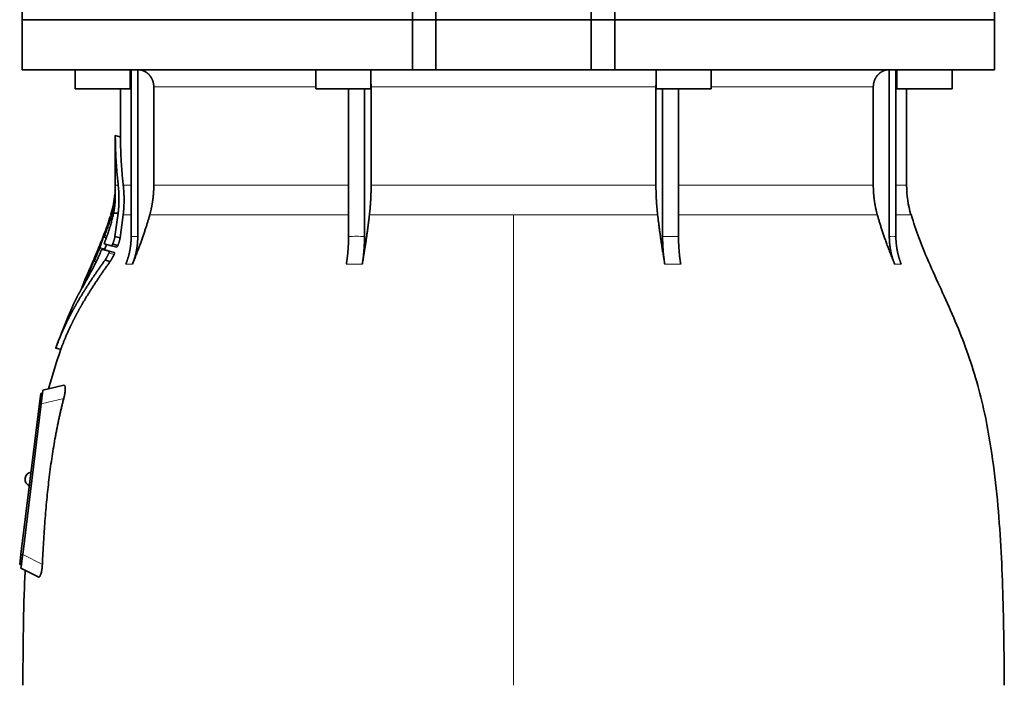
# Model space of a CAD drawing. Header units: millimetres. Extents: x 436 to 1321, y -1379 to 1435.
# Tile 20 of 27: x 443 to 729, y 707 to 900. Entities that reach past the tile are written whole.
import ezdxf

# ---------------------------------------------------------------- set-up
doc = ezdxf.new("R2010")
doc.units = ezdxf.units.MM
doc.layers.add('VSI344-454_FLANG', color=7, linetype='Continuous')
doc.layers.add('VSI344-454_TESTA', color=7, linetype='Continuous')

# ---------------------------------------------------------------- blocks, each defined once
blk = doc.blocks.new('SE')
at = {"layer": 'VSI344-454_FLANG', "color": 7, "linetype": 'Continuous', "lineweight": 35}
for p, q in [((444.05, 924.52), (444.05, 899.52)), ((557.22, 924.52), (557.22, 899.52)), ((564.05, 899.52), (564.05, 924.52)), ((609.05, 899.52), (609.05, 924.52)), ((615.88, 924.52), (615.88, 899.52)), ((726, 924.52), (726, 899.52)), ((444.05, 899.52), (557.22, 899.52)), ((557.22, 899.52), (564.05, 899.52)), ((564.05, 899.52), (609.05, 899.52)), ((609.05, 899.52), (615.88, 899.52)), ((726, 899.52), (615.88, 899.52))]:
    blk.add_line(p, q, dxfattribs=at)
at = {"layer": 'VSI344-454_TESTA', "color": 7, "linetype": 'Continuous', "lineweight": 35}
for p, q in [((557.22, 899.52), (444.05, 899.52)), ((444.05, 899.52), (444.05, 885.02)), ((564.05, 899.52), (557.22, 899.52)), ((557.22, 885.02), (557.22, 899.52)), ((564.05, 899.52), (609.05, 899.52)), ((564.05, 899.52), (564.05, 885.02)), ((615.88, 899.52), (609.05, 899.52)), ((609.05, 899.52), (609.05, 885.02)), ((726, 899.52), (615.88, 899.52)), ((615.88, 899.52), (615.88, 885.02)), ((726, 885.02), (726, 899.52)), ((444.05, 885.02), (557.22, 885.02)), ((459.37, 885.02), (459.37, 879.52)), ((475.37, 879.52), (475.37, 885.02)), ((475.65, 885.02), (475.65, 836.67)), ((477.57, 885.02), (477.56, 836.67)), ((529.18, 885.02), (529.18, 879.52)), ((545.18, 879.52), (545.18, 885.02)), ((557.22, 885.02), (564.05, 885.02)), ((564.05, 885.02), (609.05, 885.02)), ((615.88, 885.02), (609.05, 885.02)), ((726, 885.02), (615.88, 885.02)), ((627.91, 885.02), (627.91, 879.52)), ((643.91, 879.52), (643.91, 885.02)), ((695.53, 885.02), (695.53, 836.67)), ((697.44, 885.02), (697.44, 836.67)), ((697.73, 885.02), (697.73, 879.52)), ((713.73, 879.52), (713.73, 885.02)), ((482.21, 880.02), (482.21, 851.58)), ((545.24, 880.02), (545.24, 851.58)), ((627.85, 880.02), (627.85, 851.58)), ((690.89, 880.02), (690.89, 851.58)), ((459.37, 879.52), (475.37, 879.52)), ((472.55, 879.52), (472.55, 865.54)), ((529.18, 879.52), (545.18, 879.52)), ((538.7, 879.52), (538.7, 836.67)), ((543.32, 879.52), (543.32, 836.67)), ((627.91, 879.52), (643.91, 879.52)), ((629.78, 879.52), (629.78, 836.67)), ((634.39, 879.52), (634.4, 836.67)), ((697.73, 879.52), (713.73, 879.52)), ((700.55, 851.58), (700.55, 879.52)), ((472.57, 865.56), (471.02, 865.97)), ((471.05, 865.98), (471.05, 851.58)), ((469.85, 843.45), (469.62, 842.79)), ((470.52, 843.4), (471.87, 843.4)), ((471.87, 843.4), (470.95, 836.65)), ((472.44, 836.25), (473.34, 842.97)), ((467.73, 836.51), (468.45, 836.32)), ((469.97, 833.99), (467.86, 834.56)), ((469.97, 833.99), (471.47, 833.59)), ((470.3, 834.48), (471.8, 834.08)), ((472.45, 836.25), (470.95, 836.65)), ((467.2, 832.96), (468.68, 832.57)), ((469.29, 832.4), (470.79, 831.99)), ((464.41, 829.11), (464.26, 828.77)), ((464.84, 829.52), (465.48, 829.35)), ((469.56, 829.42), (468.06, 829.82)), ((462.94, 825.7), (462.24, 824.12)), ((453.71, 804.32), (455.31, 803.89)), ((449.04, 788.21), (449.41, 791.19)), ((449.41, 791.19), (449.91, 791.13)), ((449.87, 790.87), (449.91, 791.13)), ((449.9, 791.13), (450.03, 792.13)), ((456.07, 793.52), (450.03, 792.13)), ((443.68, 744.54), (449.04, 788.21)), ((449.54, 788.16), (444.18, 744.49)), ((444.88, 766.62), (444.87, 766.5)), ((443.32, 741.56), (443.68, 744.54)), ((443.81, 741.5), (443.32, 741.56)), ((443.69, 740.52), (443.81, 741.5)), ((443.69, 740.52), (448.72, 737.95)), ((443.81, 741.5), (443.85, 741.78))]:
    blk.add_line(p, q, dxfattribs=at)
at = {"layer": 'VSI344-454_TESTA', "color": 4, "linetype": 'Continuous', "lineweight": 9}
for p, q in [((475.37, 880.02), (475.51, 880.02)), ((529.18, 880.02), (482.21, 880.02)), ((627.85, 880.02), (545.24, 880.02)), ((690.89, 880.02), (643.91, 880.02)), ((697.47, 880.02), (697.73, 880.02)), ((471.05, 865.81), (472.55, 865.41)), ((471.05, 851.58), (471.88, 851.58)), ((475.51, 851.58), (473.35, 851.58)), ((538.66, 851.58), (482.21, 851.58)), ((627.85, 851.58), (545.24, 851.58)), ((690.89, 851.58), (634.4, 851.58)), ((697.47, 851.58), (700.55, 851.58)), ((469.85, 843.4), (470.04, 843.4)), ((473.34, 842.97), (475.57, 842.97)), ((481.04, 842.97), (538.69, 842.97)), ((544.76, 842.97), (586.55, 842.97)), ((586.55, 842.97), (586.55, 706.55)), ((586.55, 842.97), (628.34, 842.97)), ((634.43, 842.97), (692.05, 842.97)), ((701.81, 842.97), (697.47, 842.97)), ((469.49, 841.27), (469.97, 841.14)), ((469.6, 841.61), (470.07, 841.48)), ((467.82, 836.75), (467.68, 836.78)), ((467.97, 836.97), (468.63, 836.79)), ((468.23, 838.09), (468.17, 838.1)), ((468.41, 836.2), (467.55, 836.43)), ((475.65, 836.67), (477.56, 836.67)), ((629.78, 836.67), (634.4, 836.67)), ((465.43, 831.1), (465.38, 831.12)), ((466.46, 833.17), (467.92, 832.78)), ((466.59, 833.52), (468.05, 833.13)), ((469.18, 831.86), (470.69, 831.45)), ((465.44, 829.27), (464.67, 829.48)), ((464.95, 829.79), (464.82, 829.82)), ((465.09, 829.97), (465.7, 829.81)), ((474.08, 828.61), (476, 828.61)), ((538.05, 828.61), (542.67, 828.61)), ((630.42, 828.61), (635.04, 828.61)), ((697.1, 828.61), (699.01, 828.61)), ((463.41, 826.19), (463.82, 826.08)), ((463.56, 826.54), (464, 826.42)), ((462.07, 823.73), (462.14, 823.71)), ((453.82, 804.44), (455.28, 804.05)), ((449.54, 788.15), (449.04, 788.21)), ((456.09, 789.67), (449.54, 788.16)), ((443.68, 744.54), (444.18, 744.48)), ((444.18, 744.49), (449.89, 741.58))]:
    blk.add_line(p, q, dxfattribs=at)
at = {"layer": 'VSI344-454_TESTA', "color": 7, "linetype": 'Continuous', "lineweight": 35}
for centre, radius, start, end in [((442.55, 851.58), 28.5, 355.6587, 0), ((730.55, 851.58), 30, 180, 196.6836), ((442.55, 851.58), 28.5, 343.3164, 354.6744), ((446.87, 766.38), 2, 97.4775, 173), ((446.85, 766.25), 2, 173, 248.5225)]:
    blk.add_arc(centre, radius, start, end, dxfattribs=at)
for points, degree, knots in [([(482.21, 880.02), (482.21, 880.98), (481.87, 881.88), (481.71, 882.33), (481.47, 882.73), (481.23, 883.13), (480.93, 883.47), (480.59, 883.86), (480.18, 884.16), (479.86, 884.39), (479.51, 884.56), (479.08, 884.78), (478.61, 884.89), (478.1, 885.02), (477.57, 885.02)], 2, [0, 0, 0, 0.25, 0.25, 0.375, 0.375, 0.5, 0.5, 0.642857, 0.642857, 0.75, 0.75, 0.875, 0.875, 1, 1, 1]), ([(695.52, 885.02), (694.99, 885.02), (694.48, 884.89), (694.02, 884.78), (693.58, 884.56), (693.04, 884.3), (692.59, 883.89), (692.36, 883.7), (692.17, 883.47), (691.87, 883.13), (691.63, 882.73), (691.39, 882.33), (691.22, 881.88), (690.89, 880.98), (690.89, 880.02)], 2, [0, 0, 0, 0.125, 0.125, 0.25, 0.25, 0.416667, 0.416667, 0.5, 0.5, 0.625, 0.625, 0.75, 0.75, 1, 1, 1]), ([(471.05, 865.81), (471.05, 865.83), (471.05, 865.86), (471.05, 865.9), (471.05, 865.93), (471.05, 865.95), (471.05, 865.96), (471.05, 865.97), (471.05, 865.96), (471.05, 865.94)], 3, [0, 0, 0, 0, 0.0869281, 0.1705674, 0.2524773, 0.3343163, 0.417747, 0.5043405, 0.700726, 0.700726, 0.700726, 0.700726]), ([(472.55, 865.56), (472.55, 865.56), (472.55, 865.56), (472.55, 865.56), (472.55, 865.53), (472.55, 865.48), (472.55, 865.43), (472.55, 865.41)], 3, [0.4993634, 0.4993634, 0.4993634, 0.4993634, 0.5012743, 0.6248953, 0.748744, 0.8742682, 1, 1, 1, 1]), ([(471.88, 851.58), (472.11, 849.49), (472.11, 847.42), (472.11, 846.33), (472.04, 845.25), (471.98, 844.31), (471.87, 843.4)], 2, [0, 0, 0, 0.5, 0.5, 0.75, 0.75, 1, 1, 1]), ([(473.34, 842.97), (473.58, 845.04), (473.59, 847.19), (473.59, 849.38), (473.35, 851.58)], 2, [0, 0, 0, 0.5, 0.5, 1, 1, 1]), ([(481.04, 842.97), (481.62, 845.07), (481.91, 847.23), (482.21, 849.4), (482.21, 851.58)], 2, [0, 0, 0, 0.5, 0.5, 1, 1, 1]), ([(544.76, 842.97), (545, 845.07), (545.12, 847.23), (545.24, 849.4), (545.24, 851.58)], 2, [0, 0, 0, 0.5, 0.5, 1, 1, 1]), ([(627.85, 851.58), (627.85, 849.4), (627.97, 847.23), (628.1, 845.07), (628.34, 842.97)], 2, [0, 0, 0, 0.5, 0.5, 1, 1, 1]), ([(690.89, 851.58), (690.89, 849.4), (691.18, 847.23), (691.47, 845.07), (692.05, 842.97)], 2, [0, 0, 0, 0.5, 0.5, 1, 1, 1]), ([(470.91, 848.79), (470.92, 848.8), (470.92, 848.83), (470.92, 848.87), (470.92, 848.9), (470.93, 848.93), (470.93, 848.93), (470.93, 848.94)], 3, [0, 0, 0, 0, 0.168351, 0.334942, 0.502689, 0.751512, 1, 1, 1, 1]), ([(470.99, 846.92), (471, 846.99), (471.01, 847.11), (471.01, 847.28), (471.02, 847.44), (471.03, 847.58), (471.03, 847.71), (471.03, 847.82), (471.03, 847.92), (471.03, 848.01), (471.03, 848.09), (471.03, 848.16), (471.03, 848.22), (471.03, 848.27), (471.03, 848.31), (471.03, 848.49), (471.02, 848.76), (471, 849.06), (470.99, 849.32), (470.97, 849.46), (470.97, 849.49), (470.97, 849.49)], 3, [0, 0, 0, 0, 0.0234084, 0.0454948, 0.0662673, 0.0857304, 0.103886, 0.1207337, 0.1362719, 0.1504979, 0.1634084, 0.1749999, 0.1852687, 0.1942113, 0.2018244, 0.2081053, 0.2931063, 0.3735012, 0.4491424, 0.5812047, 0.6494993, 0.6494993, 0.6494993, 0.6494993]), ([(470.52, 843.4), (470.54, 843.5), (470.59, 843.71), (470.64, 844.01), (470.7, 844.31), (470.75, 844.62), (470.8, 844.93), (470.84, 845.27), (470.89, 845.65), (470.93, 846.06), (470.97, 846.5), (470.99, 846.78), (470.99, 846.92)], 3, [0, 0, 0, 0, 0.075287, 0.152725, 0.232371, 0.314287, 0.398538, 0.485197, 0.598878, 0.722311, 0.855869, 1, 1, 1, 1]), ([(467.97, 834.99), (468.02, 835.12), (468.12, 835.38), (468.26, 835.76), (468.4, 836.15), (468.54, 836.53), (468.67, 836.91), (468.81, 837.29), (468.93, 837.67), (469.06, 838.04), (469.18, 838.41), (469.3, 838.78), (469.41, 839.15), (469.55, 839.61), (469.71, 840.17), (469.9, 840.83), (470.07, 841.48), (470.23, 842.13), (470.38, 842.77), (470.48, 843.19), (470.52, 843.4)], 3, [0, 0, 0, 0, 0.0436, 0.087048, 0.130354, 0.173526, 0.216573, 0.259505, 0.302334, 0.345068, 0.38772, 0.4303, 0.472822, 0.515297, 0.592533, 0.671051, 0.750942, 0.832313, 0.915286, 1, 1, 1, 1]), ([(481.04, 842.97), (480.96, 842.68), (480.79, 842.07), (480.52, 841.15), (480.22, 840.19), (479.91, 839.2), (479.57, 838.17), (479.21, 837.1), (478.83, 836), (478.42, 834.86), (477.98, 833.68), (477.53, 832.47), (477.04, 831.22), (476.53, 829.92), (476.18, 829.05), (476, 828.61)], 3, [0, 0, 0, 0, 0.060225, 0.123109, 0.188682, 0.256971, 0.328011, 0.401835, 0.478482, 0.557991, 0.640405, 0.725766, 0.814121, 0.905516, 1, 1, 1, 1]), ([(544.76, 842.97), (544.72, 842.68), (544.65, 842.07), (544.54, 841.15), (544.42, 840.19), (544.29, 839.2), (544.15, 838.17), (544, 837.1), (543.84, 836), (543.67, 834.86), (543.49, 833.69), (543.3, 832.47), (543.1, 831.22), (542.89, 829.92), (542.74, 829.05), (542.67, 828.61)], 3, [0, 0, 0, 0, 0.06022, 0.1231, 0.188669, 0.256956, 0.327994, 0.401817, 0.478464, 0.557974, 0.640389, 0.725753, 0.814111, 0.905511, 1, 1, 1, 1]), ([(630.42, 828.61), (630.34, 829.09), (630.19, 830.03), (629.96, 831.43), (629.74, 832.78), (629.54, 834.08), (629.35, 835.34), (629.17, 836.56), (629, 837.73), (628.85, 838.86), (628.71, 839.95), (628.57, 840.99), (628.45, 841.99), (628.37, 842.65), (628.34, 842.97)], 3, [0, 0, 0, 0, 0.102224, 0.200826, 0.295868, 0.387409, 0.475507, 0.560216, 0.641588, 0.719673, 0.794516, 0.86616, 0.934643, 1, 1, 1, 1]), ([(697.1, 828.61), (696.9, 829.09), (696.52, 830.03), (695.97, 831.43), (695.45, 832.78), (694.96, 834.08), (694.5, 835.34), (694.07, 836.56), (693.67, 837.73), (693.29, 838.86), (692.95, 839.95), (692.62, 840.99), (692.33, 841.99), (692.14, 842.65), (692.05, 842.97)], 3, [0, 0, 0, 0, 0.102224, 0.200826, 0.295868, 0.387409, 0.475507, 0.560216, 0.641588, 0.719673, 0.794516, 0.86616, 0.934643, 1, 1, 1, 1]), ([(728.88, 706.55), (728.85, 710.94), (728.78, 718.75), (728.54, 731.9), (728.02, 745.2), (727.11, 758.65), (725.62, 772.13), (723.56, 784.13), (721.01, 794.6), (718.14, 803.45), (714.76, 812.02), (711.03, 820.3), (707.37, 828.28), (704.09, 835.95), (702.62, 840.57), (701.85, 843.03)], 3, [0, 0, 0, 0, 0.084989, 0.179504, 0.274618, 0.37022, 0.466389, 0.563606, 0.629682, 0.695896, 0.761642, 0.826108, 0.888953, 0.950047, 1, 1, 1, 1]), ([(469.49, 841.27), (469.5, 841.29), (469.52, 841.33), (469.53, 841.39), (469.56, 841.46), (469.58, 841.54), (469.59, 841.58), (469.6, 841.61)], 3, [0, 0, 0, 0, 0.167837, 0.334108, 0.5018, 0.750897, 1, 1, 1, 1]), ([(467.55, 836.43), (467.56, 836.44), (467.57, 836.47), (467.58, 836.53), (467.61, 836.6), (467.64, 836.68), (467.67, 836.75), (467.68, 836.78)], 3, [0, 0, 0, 0, 0.164207, 0.326866, 0.491238, 0.745542, 1, 1, 1, 1]), ([(467.78, 836.63), (467.78, 836.62), (467.77, 836.59), (467.76, 836.55), (467.75, 836.53), (467.75, 836.51), (467.76, 836.51), (467.78, 836.54), (467.82, 836.61), (467.87, 836.72), (467.92, 836.84), (467.95, 836.93), (467.97, 836.97)], 3, [0, 0, 0, 0, 0.063279, 0.124964, 0.186389, 0.248902, 0.37582, 0.50344, 0.627237, 0.751955, 0.876448, 1, 1, 1, 1]), ([(468.17, 838.1), (468.18, 838.13), (468.2, 838.17), (468.22, 838.24), (468.25, 838.3), (468.28, 838.38), (468.31, 838.46), (468.34, 838.54), (468.36, 838.57), (468.37, 838.57), (468.36, 838.53), (468.34, 838.48), (468.34, 838.45)], 3, [0, 0, 0, 0, 0.062966, 0.124796, 0.186784, 0.250209, 0.375117, 0.49931, 0.626183, 0.752696, 0.875851, 1, 1, 1, 1]), ([(467.97, 834.99), (467.96, 834.96), (467.94, 834.92), (467.92, 834.85), (467.9, 834.79), (467.88, 834.74), (467.86, 834.66), (467.84, 834.58), (467.86, 834.57), (467.86, 834.56)], 3, [0, 0, 0, 0, 0.102907, 0.202298, 0.30042, 0.399604, 0.502115, 0.750474, 1, 1, 1, 1]), ([(468.05, 833.13), (468.16, 833.45), (468.3, 833.87), (468.43, 834.3), (468.47, 834.4)], 3, [0, 0, 0, 0, 0.3333333, 0.4372298, 0.4372298, 0.4372298, 0.4372298]), ([(469.97, 833.99), (469.97, 833.99), (469.98, 833.99), (470.01, 834), (470.03, 834.02), (470.06, 834.05), (470.09, 834.08), (470.13, 834.14), (470.18, 834.23), (470.24, 834.35), (470.28, 834.43), (470.3, 834.48)], 3, [0, 0, 0, 0, 0.086868, 0.170562, 0.252673, 0.334884, 0.418871, 0.50621, 0.674735, 0.834793, 1, 1, 1, 1]), ([(470.95, 836.65), (470.94, 836.6), (470.92, 836.5), (470.89, 836.35), (470.85, 836.18), (470.81, 836.02), (470.76, 835.84), (470.71, 835.66), (470.65, 835.47), (470.59, 835.28), (470.52, 835.09), (470.45, 834.89), (470.38, 834.68), (470.32, 834.55), (470.3, 834.48)], 3, [0, 0, 0, 0, 0.077144, 0.155351, 0.234641, 0.315035, 0.39655, 0.479206, 0.563019, 0.648006, 0.734183, 0.821564, 0.910165, 1, 1, 1, 1]), ([(471.8, 834.08), (471.79, 834.05), (471.77, 834.01), (471.74, 833.95), (471.71, 833.87), (471.67, 833.8), (471.62, 833.72), (471.57, 833.66), (471.53, 833.62), (471.5, 833.59), (471.48, 833.59), (471.47, 833.59)], 3, [0, 0, 0, 0, 0.081418, 0.162667, 0.245387, 0.369019, 0.494297, 0.620472, 0.74628, 0.873568, 1, 1, 1, 1]), ([(471.8, 834.08), (471.82, 834.14), (471.87, 834.27), (471.94, 834.45), (472.01, 834.64), (472.07, 834.82), (472.12, 835), (472.18, 835.17), (472.23, 835.34), (472.28, 835.51), (472.32, 835.67), (472.36, 835.82), (472.39, 835.97), (472.42, 836.11), (472.44, 836.2), (472.44, 836.25)], 3, [0, 0, 0, 0, 0.082904, 0.164766, 0.245597, 0.325409, 0.404213, 0.482023, 0.558851, 0.634711, 0.709616, 0.783583, 0.856625, 0.928759, 1, 1, 1, 1]), ([(474.08, 828.61), (474.86, 830.52), (475.25, 832.55), (475.65, 834.59), (475.65, 836.67)], 2, [0, 0, 0, 0.500132, 0.500132, 1, 1, 1]), ([(477.56, 836.67), (477.56, 834.59), (477.17, 832.55), (476.77, 830.52), (476, 828.61)], 2, [0, 0, 0, 0.499849, 0.499849, 1, 1, 1]), ([(538.05, 828.61), (538.37, 830.52), (538.53, 832.55), (538.7, 834.59), (538.7, 836.67)], 2, [0, 0, 0, 0.500133, 0.500133, 1, 1, 1]), ([(543.32, 836.67), (543.32, 834.59), (543.15, 832.55), (542.99, 830.52), (542.67, 828.61)], 2, [0, 0, 0, 0.499868, 0.499868, 1, 1, 1]), ([(630.42, 828.61), (630.1, 830.51), (629.94, 832.55), (629.78, 834.59), (629.78, 836.67)], 2, [0, 0, 0, 0.5, 0.5, 1, 1, 1]), ([(634.4, 836.67), (634.4, 834.59), (634.56, 832.55), (634.72, 830.51), (635.04, 828.61)], 2, [0, 0, 0, 0.5, 0.5, 1, 1, 1]), ([(697.1, 828.61), (696.32, 830.52), (695.93, 832.55), (695.53, 834.59), (695.53, 836.67)], 2, [0, 0, 0, 0.500132, 0.500132, 1, 1, 1]), ([(697.44, 836.67), (697.45, 834.59), (697.84, 832.55), (698.23, 830.52), (699.01, 828.61)], 2, [0, 0, 0, 0.499868, 0.499868, 1, 1, 1]), ([(461.47, 821.81), (461.58, 822.01), (461.82, 822.42), (462.21, 823.12), (462.65, 823.92), (463.25, 825), (463.97, 826.36), (464.75, 827.86), (465.51, 829.4), (466.23, 830.92), (466.73, 832.04), (466.97, 832.57)], 3, [0, 0, 0, 0, 0.076554, 0.158421, 0.245571, 0.341174, 0.489368, 0.630596, 0.738412, 0.875199, 1, 1, 1, 1]), ([(465.38, 831.12), (465.39, 831.14), (465.41, 831.18), (465.43, 831.25), (465.46, 831.31), (465.5, 831.39), (465.54, 831.47), (465.57, 831.54), (465.59, 831.58), (465.6, 831.58), (465.59, 831.54), (465.57, 831.48), (465.56, 831.46)], 3, [0, 0, 0, 0, 0.06381, 0.126263, 0.188678, 0.252375, 0.378548, 0.504124, 0.629235, 0.754264, 0.876896, 1, 1, 1, 1]), ([(466.46, 833.17), (466.47, 833.19), (466.48, 833.24), (466.51, 833.3), (466.54, 833.37), (466.57, 833.45), (466.58, 833.5), (466.59, 833.52)], 3, [0, 0, 0, 0, 0.168526, 0.335046, 0.503023, 0.75174, 1, 1, 1, 1]), ([(467.2, 832.96), (467.2, 832.96), (467.2, 832.96), (467.18, 832.96), (467.17, 832.94), (467.14, 832.91), (467.11, 832.86), (467.08, 832.8), (467.04, 832.73), (467.01, 832.65), (466.98, 832.6), (466.97, 832.57)], 3, [0, 0, 0, 0, 0.082967, 0.165673, 0.249342, 0.373952, 0.499349, 0.624786, 0.749741, 0.875167, 1, 1, 1, 1]), ([(468.05, 833.13), (468.05, 833.12), (468.04, 833.09), (468.02, 833.03), (468, 832.96), (467.96, 832.88), (467.93, 832.81), (467.92, 832.78)], 3, [0, 0, 0, 0, 0.163722, 0.326003, 0.490132, 0.74473, 1, 1, 1, 1]), ([(469.18, 831.86), (469.15, 831.79), (469.08, 831.64), (468.97, 831.42), (468.86, 831.2), (468.75, 830.98), (468.63, 830.75), (468.5, 830.51), (468.36, 830.27), (468.21, 830.03), (468.11, 829.89), (468.06, 829.82)], 3, [0, 0, 0, 0, 0.094258, 0.191243, 0.290639, 0.392138, 0.495456, 0.611681, 0.734498, 0.863817, 1, 1, 1, 1]), ([(469.18, 831.86), (469.19, 831.88), (469.21, 831.92), (469.24, 831.99), (469.26, 832.06), (469.29, 832.14), (469.31, 832.22), (469.32, 832.29), (469.32, 832.35), (469.31, 832.38), (469.3, 832.39), (469.29, 832.4)], 3, [0, 0, 0, 0, 0.08401, 0.16737, 0.251806, 0.374676, 0.49698, 0.619813, 0.743838, 0.872043, 1, 1, 1, 1]), ([(469.56, 829.42), (469.58, 829.45), (469.63, 829.51), (469.7, 829.62), (469.76, 829.72), (469.83, 829.83), (469.9, 829.93), (469.96, 830.04), (470.02, 830.15), (470.08, 830.26), (470.19, 830.45), (470.33, 830.72), (470.51, 831.09), (470.63, 831.33), (470.69, 831.45)], 3, [0, 0, 0, 0, 0.061739, 0.122065, 0.181064, 0.238788, 0.295265, 0.350503, 0.404493, 0.457217, 0.508649, 0.678163, 0.842407, 1, 1, 1, 1]), ([(470.79, 831.99), (470.8, 831.99), (470.81, 831.99), (470.82, 831.97), (470.82, 831.94), (470.82, 831.89), (470.81, 831.82), (470.79, 831.74), (470.76, 831.65), (470.73, 831.55), (470.7, 831.49), (470.69, 831.45)], 3, [0, 0, 0, 0, 0.085449, 0.170198, 0.255947, 0.379765, 0.502454, 0.624681, 0.747679, 0.874067, 1, 1, 1, 1]), ([(468.06, 829.82), (465.77, 826.64), (463.91, 823.82), (461.79, 820.61), (460.06, 817.62), (459.13, 816), (458.3, 814.43), (457.42, 812.77), (456.63, 811.11), (455.05, 807.78), (453.82, 804.44)], 2, [0, 0, 0, 0.25, 0.25, 0.5, 0.5, 0.625, 0.625, 0.75, 0.75, 1, 1, 1]), ([(455.28, 804.05), (456.5, 807.39), (458.09, 810.71), (458.87, 812.35), (459.75, 814), (460.57, 815.55), (461.49, 817.15), (463.22, 820.14), (465.36, 823.36), (467.25, 826.22), (469.56, 829.42)], 2, [0, 0, 0, 0.25, 0.25, 0.375, 0.375, 0.5, 0.5, 0.75, 0.75, 1, 1, 1]), ([(464.67, 829.48), (464.68, 829.49), (464.69, 829.52), (464.71, 829.57), (464.74, 829.64), (464.77, 829.72), (464.8, 829.79), (464.82, 829.82)], 3, [0, 0, 0, 0, 0.16391, 0.326464, 0.490836, 0.745226, 1, 1, 1, 1]), ([(464.89, 829.64), (464.88, 829.61), (464.86, 829.55), (464.85, 829.5), (464.88, 829.53), (464.96, 829.68), (465.03, 829.84), (465.07, 829.93), (465.09, 829.97)], 3, [0, 0, 0, 0, 0.123664, 0.246411, 0.497463, 0.746927, 0.873761, 1, 1, 1, 1]), ([(463.41, 826.19), (463.42, 826.21), (463.44, 826.26), (463.47, 826.32), (463.5, 826.39), (463.53, 826.47), (463.55, 826.52), (463.56, 826.54)], 3, [0, 0, 0, 0, 0.168888, 0.335732, 0.503899, 0.752326, 1, 1, 1, 1]), ([(462.07, 823.73), (462.08, 823.74), (462.09, 823.77), (462.1, 823.81), (462.12, 823.85), (462.15, 823.92), (462.19, 824), (462.22, 824.08), (462.24, 824.12)], 3, [0, 0, 0, 0, 0.125105, 0.248501, 0.372119, 0.497878, 0.748605, 1, 1, 1, 1]), ([(459.91, 819.16), (459.91, 819.16), (459.91, 819.16), (459.92, 819.18), (459.93, 819.2), (459.95, 819.23), (459.98, 819.27), (460.01, 819.33), (460.05, 819.39), (460.1, 819.46), (460.15, 819.54), (460.21, 819.65), (460.3, 819.79), (460.41, 819.97), (460.53, 820.17), (460.66, 820.41), (460.81, 820.66), (460.93, 820.86), (460.98, 820.96)], 3, [0, 0, 0, 0, 0.054166, 0.108282, 0.162323, 0.21627, 0.270104, 0.323807, 0.377367, 0.430771, 0.48401, 0.53708, 0.613609, 0.690347, 0.767307, 0.844527, 0.922063, 1, 1, 1, 1]), ([(460.96, 820.94), (460.92, 820.89), (460.86, 820.78), (460.78, 820.63), (460.69, 820.49), (460.62, 820.36), (460.54, 820.23), (460.47, 820.11), (460.41, 820), (460.35, 819.9), (460.29, 819.8), (460.24, 819.71), (460.17, 819.6), (460.1, 819.48), (460.03, 819.36), (459.97, 819.27), (459.94, 819.21), (459.91, 819.17), (459.91, 819.16), (459.91, 819.16)], 3, [0, 0, 0, 0, 0.042969, 0.08578, 0.128454, 0.171009, 0.21346, 0.255821, 0.298104, 0.340321, 0.382478, 0.424584, 0.466644, 0.554492, 0.642779, 0.731504, 0.820647, 0.910165, 1, 1, 1, 1]), ([(460.96, 820.94), (460.96, 820.95), (460.97, 820.98), (460.99, 821.01), (461.02, 821.06), (461.05, 821.12), (461.09, 821.21), (461.15, 821.33), (461.2, 821.45), (461.25, 821.55), (461.29, 821.65), (461.3, 821.7), (461.31, 821.72)], 3, [0, 0, 0, 0, 0.064055, 0.126997, 0.189862, 0.253688, 0.381042, 0.508557, 0.632366, 0.756188, 0.878525, 1, 1, 1, 1]), ([(461.32, 821.68), (461.31, 821.67), (461.3, 821.64), (461.29, 821.6), (461.27, 821.55), (461.24, 821.49), (461.2, 821.4), (461.15, 821.3), (461.1, 821.19), (461.06, 821.1), (461.02, 821.02), (460.99, 820.98), (460.98, 820.96)], 3, [0, 0, 0, 0, 0.062493, 0.124501, 0.186876, 0.250458, 0.374582, 0.4995, 0.624366, 0.748976, 0.875076, 1, 1, 1, 1]), ([(461.47, 821.81), (461.46, 821.8), (461.45, 821.78), (461.43, 821.74), (461.41, 821.72), (461.4, 821.73), (461.41, 821.77), (461.44, 821.84), (461.48, 821.94), (461.52, 822.04), (461.56, 822.13), (461.58, 822.17), (461.59, 822.19)], 3, [0, 0, 0, 0, 0.063173, 0.126669, 0.25139, 0.374624, 0.497229, 0.620048, 0.744161, 0.870712, 0.935536, 1, 1, 1, 1]), ([(453.82, 804.44), (453.82, 804.43), (453.81, 804.4), (453.79, 804.36), (453.78, 804.33), (453.77, 804.31), (453.77, 804.3), (453.77, 804.31), (453.78, 804.34), (453.8, 804.38), (453.82, 804.42), (453.82, 804.44)], 3, [0, 0, 0, 0, 0.083882, 0.167351, 0.251899, 0.376428, 0.501233, 0.625666, 0.750014, 0.87532, 1, 1, 1, 1]), ([(455.28, 804.05), (455.27, 804.04), (455.26, 804.01), (455.25, 803.98), (455.24, 803.94), (455.23, 803.92), (455.22, 803.91), (455.22, 803.91)], 3, [0, 0, 0, 0, 0.0843796, 0.168281, 0.253219, 0.3781846, 0.5009475, 0.5009475, 0.5009475, 0.5009475]), ([(456.07, 793.52), (456.08, 793.53), (456.12, 793.53), (456.17, 793.53), (456.22, 793.52), (456.28, 793.49), (456.35, 793.42), (456.41, 793.31), (456.47, 793.17), (456.51, 792.93), (456.54, 792.56), (456.52, 791.98), (456.45, 791.41), (456.37, 790.92), (456.29, 790.51), (456.19, 790.09), (456.12, 789.81), (456.09, 789.67)], 3, [0, 0, 0, 0, 0.03415, 0.067958, 0.101516, 0.134917, 0.197958, 0.259657, 0.318285, 0.37658, 0.490339, 0.607904, 0.728718, 0.794673, 0.861368, 0.929571, 1, 1, 1, 1]), ([(456.09, 789.67), (455.99, 789.3), (455.8, 788.56), (455.53, 787.45), (455.26, 786.32), (455, 785.17), (454.74, 784.01), (454.49, 782.83), (454.24, 781.63), (454, 780.43), (453.77, 779.2), (453.27, 776.47), (452.57, 772.13), (451.79, 766.26), (451.14, 760.25), (450.71, 755.27), (450.42, 751.17), (450.22, 748.06), (450.04, 744.85), (449.94, 742.68), (449.89, 741.58)], 3, [0, 0, 0, 0, 0.02336, 0.047015, 0.070963, 0.095203, 0.119731, 0.144544, 0.169639, 0.195013, 0.220662, 0.246585, 0.366346, 0.49242, 0.612327, 0.739264, 0.80163, 0.865878, 0.932007, 1, 1, 1, 1]), ([(444.92, 739.91), (444.86, 738.69), (444.53, 732.74), (444.36, 720.98), (444.25, 711.81), (444.21, 706.55)], 3, [0, 0, 0, 0, 0.099906, 0.570416, 1, 1, 1, 1]), ([(449.89, 741.58), (449.89, 741.51), (449.88, 741.37), (449.87, 741.17), (449.85, 740.96), (449.83, 740.7), (449.79, 740.38), (449.74, 740.01), (449.69, 739.67), (449.6, 739.25), (449.48, 738.79), (449.3, 738.36), (449.15, 738.11), (449.02, 737.99), (448.92, 737.93), (448.82, 737.92), (448.76, 737.94), (448.72, 737.95)], 3, [0, 0, 0, 0, 0.033557, 0.066787, 0.099773, 0.132599, 0.195864, 0.258046, 0.318335, 0.378144, 0.495718, 0.614111, 0.73627, 0.799835, 0.864479, 0.931713, 1, 1, 1, 1])]:
    blk.add_open_spline(points, degree=degree, knots=knots, dxfattribs=at)
for points, degree in [([(545.24, 880.02), (545.24, 880.44), (545.21, 880.85)], 2), ([(627.88, 880.85), (627.85, 880.44), (627.85, 880.02)], 2), ([(471.05, 865.81), (471.08, 858.78), (471.88, 851.58)], 2), ([(473.35, 851.58), (472.58, 858.57), (472.55, 865.41)], 2), ([(470.91, 848.79), (470.86, 848.18), (470.72, 846.96), (470.43, 845.16), (470.18, 843.98), (470.04, 843.4)], 3), ([(464.41, 829.11), (466.39, 833.62), (468.18, 838.04), (469.57, 842.5)], 3), ([(470.04, 843.4), (469.96, 843.1), (469.82, 842.5), (469.67, 841.91), (469.6, 841.61)], 3), ([(469.49, 841.27), (469.34, 840.8), (469.02, 839.85), (468.51, 838.42), (468.15, 837.45), (467.97, 836.97)], 3), ([(468.17, 838.1), (468.09, 837.88), (467.93, 837.45), (467.76, 837), (467.68, 836.78)], 3), ([(467.78, 836.63), (467.84, 836.83), (467.96, 837.23), (468.15, 837.84), (468.27, 838.25), (468.34, 838.45)], 3), ([(467.55, 836.43), (467.44, 836.1), (467.23, 835.45), (466.91, 834.48), (466.69, 833.84), (466.59, 833.52)], 3), ([(465.38, 831.12), (465.28, 830.9), (465.1, 830.47), (464.91, 830.04), (464.82, 829.82)], 3), ([(464.89, 829.64), (464.96, 829.84), (465.11, 830.24), (465.33, 830.85), (465.48, 831.25), (465.56, 831.46)], 3), ([(466.46, 833.17), (466.31, 832.82), (466.01, 832.11), (465.56, 831.04), (465.25, 830.33), (465.09, 829.97)], 3), ([(467.2, 832.96), (467.37, 832.92), (467.75, 832.81), (468.45, 832.62), (469, 832.48), (469.29, 832.4)], 3), ([(470.79, 831.99), (470.5, 832.07), (469.94, 832.22), (469.24, 832.42), (468.85, 832.52), (468.68, 832.57)], 3), ([(461.32, 821.68), (461.63, 822.49), (462.26, 824.09), (463.25, 826.45), (463.92, 828), (464.26, 828.77)], 3), ([(464.67, 829.48), (464.55, 829.15), (464.29, 828.5), (463.92, 827.52), (463.68, 826.87), (463.56, 826.54)], 3), ([(463.41, 826.19), (463.21, 825.75), (462.81, 824.87), (462.2, 823.54), (461.79, 822.64), (461.59, 822.19)], 3), ([(462.07, 823.73), (461.98, 823.51), (461.81, 823.06), (461.55, 822.39), (461.39, 821.94), (461.31, 821.72)], 3), ([(459.94, 819.16), (458.07, 815.25), (456.02, 810.31), (453.79, 804.33)], 3), ([(455.25, 803.94), (455.09, 803.68), (453.89, 799.87), (451.66, 792.49)], 3), ([(449.54, 788.16), (449.73, 789.74), (449.87, 790.87)], 2), ([(443.85, 741.78), (443.99, 742.91), (444.18, 744.49)], 2)]:
    blk.add_open_spline(points, degree=degree, dxfattribs=at)
at = {"layer": 'VSI344-454_TESTA', "color": 4, "linetype": 'Continuous', "lineweight": 9}
for points in [[(538.7, 836.67), (538.7, 836.67), (538.7, 836.67), (538.7, 836.67), (539.47, 836.7), (541.02, 836.74), (542.55, 836.7), (543.32, 836.67), (543.32, 836.67), (543.32, 836.67), (543.32, 836.67)], [(695.53, 836.67), (695.53, 836.67), (695.53, 836.67), (695.53, 836.67), (695.85, 836.7), (696.49, 836.74), (697.13, 836.7), (697.44, 836.67), (697.44, 836.67), (697.44, 836.67), (697.44, 836.67)]]:
    blk.add_open_spline(points, degree=3, knots=[0, 0, 0, 0, 0.000018, 0.000018, 0.000018, 0.5, 0.999982, 0.999982, 0.999982, 1, 1, 1, 1], dxfattribs=at)

msp = doc.modelspace()

# ---------------------------------------------------------------- block references
msp.add_blockref('SE', (0, 0))

doc.saveas('drawing.dxf')
